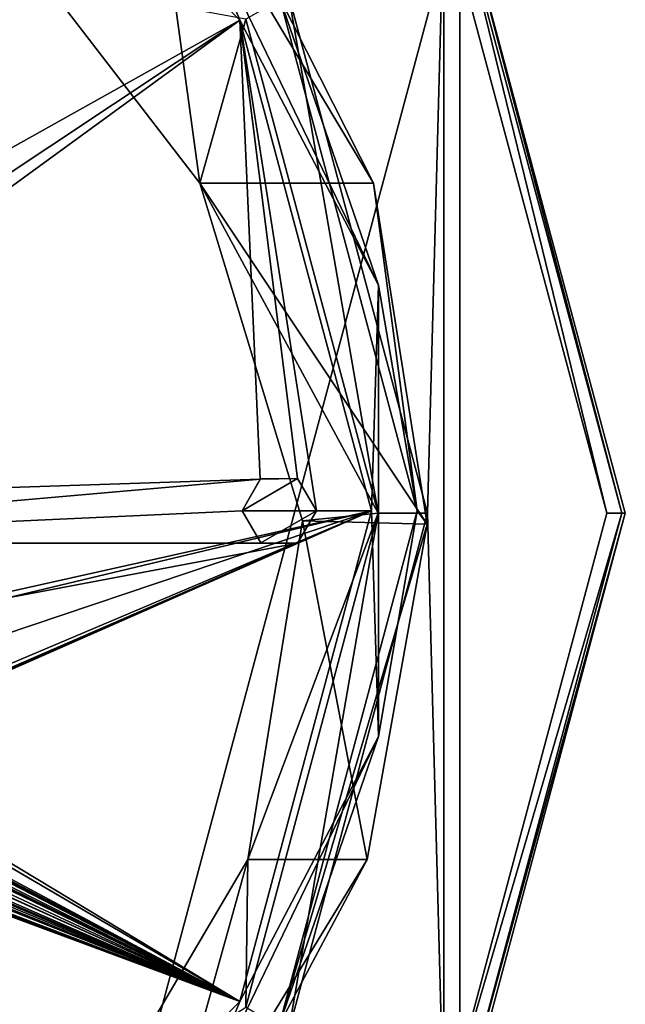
# Model space of a CAD drawing. Header units: millimetres. Extents: x -25 to 30, y -160 to 35.
# Tile 54 of 55: x 13 to 25, y -10 to 10. Entities that reach past the tile are written whole.
import ezdxf

# ---------------------------------------------------------------- set-up
doc = ezdxf.new("R2010")
doc.units = ezdxf.units.MM
doc.header["$LTSCALE"] = 81.481481
for name, color, linetype in [('1', 7, 'CONTINUOUS'), ('1036', 7, 'CONTINUOUS'), ('1041', 7, 'CONTINUOUS'), ('1042', 7, 'CONTINUOUS'), ('1043', 7, 'CONTINUOUS'), ('3', 7, 'CONTINUOUS'), ('906', 7, 'CONTINUOUS'), ('908', 7, 'CONTINUOUS'), ('910', 7, 'CONTINUOUS'), ('911', 7, 'CONTINUOUS'), ('914', 7, 'CONTINUOUS'), ('917', 7, 'CONTINUOUS'), ('918', 7, 'CONTINUOUS'), ('926', 7, 'CONTINUOUS'), ('927', 7, 'CONTINUOUS'), ('928', 7, 'CONTINUOUS')]:
    doc.layers.add(name, color=color, linetype=linetype)

msp = doc.modelspace()

# ---------------------------------------------------------------- linework, layer by layer
at = {"layer": '1', "linetype": 'Continuous'}
for points in [[(20, 0, 292.5), (18.187, 10.5, 292.5), (17.321, 9.999, 292.5), (20, 0, 292.5)], [(21, 0, 292.5), (18.187, 10.5, 292.5), (20, 0, 292.5), (21, 0, 292.5)], [(17.321, -9.999, 292.5), (18.187, -10.5, 292.5), (20, 0, 292.5), (17.321, -9.999, 292.5)], [(18.187, -10.5, 292.5), (21, 0, 292.5), (20, 0, 292.5), (18.187, -10.5, 292.5)]]:
    msp.add_3dface(points, dxfattribs=at)
at = {"layer": '1036', "color": 7, "linetype": 'Continuous'}
for points in [[(9.932, 17.252, 320.75), (17.203, 9.981, 320.75), (16.042, 12.842, 320.436), (9.932, 17.252, 320.75)], [(18.003, 10.443, 319.761), (16.042, 12.842, 320.436), (20.005, 4.615, 320.435), (18.003, 10.443, 319.761)], [(16.042, 12.842, 320.436), (17.203, 9.981, 320.75), (20.005, 4.615, 320.435), (16.042, 12.842, 320.436)], [(20.788, 0.049, 319.761), (18.003, 10.443, 319.761), (20.005, 4.615, 320.435), (20.788, 0.049, 319.761)], [(17.203, 9.981, 320.75), (19.865, 0.049, 320.749), (20.005, 4.615, 320.435), (17.203, 9.981, 320.75)], [(20.005, 4.615, 320.435), (19.865, 0.049, 320.749), (20.005, -4.517, 320.435), (20.005, 4.615, 320.435)], [(20.788, 0.049, 319.761), (20.005, 4.615, 320.435), (20.005, -4.517, 320.435), (20.788, 0.049, 319.761)], [(19.865, 0.049, 320.749), (17.203, -9.884, 320.749), (20.005, -4.517, 320.435), (19.865, 0.049, 320.749)], [(18.003, -10.345, 319.76), (20.788, 0.049, 319.761), (20.005, -4.517, 320.435), (18.003, -10.345, 319.76)], [(18.003, -10.345, 319.76), (20.005, -4.517, 320.435), (16.042, -12.745, 320.434), (18.003, -10.345, 319.76)], [(20.005, -4.517, 320.435), (17.203, -9.884, 320.749), (16.042, -12.745, 320.434), (20.005, -4.517, 320.435)], [(17.203, -9.884, 320.749), (9.932, -17.155, 320.748), (16.042, -12.745, 320.434), (17.203, -9.884, 320.749)]]:
    msp.add_3dface(points, dxfattribs=at)
at = {"layer": '1041', "linetype": 'Continuous'}
for points in [[(16.39, 6.678, 297.922), (13.267, 10.743, 299.402), (15.347, 14.317, 300.703), (16.39, 6.678, 297.922)], [(16.39, 6.678, 297.922), (15.347, 14.317, 300.703), (19.905, 6.678, 297.922), (16.39, 6.678, 297.922)]]:
    msp.add_3dface(points, dxfattribs=at)
at = {"layer": '1042', "linetype": 'Continuous'}
for points in [[(18.471, -0.154, 296.1), (16.39, 6.678, 297.922), (20.993, -0.222, 296.088), (18.471, -0.154, 296.1)], [(16.39, 6.678, 297.922), (19.905, 6.678, 297.922), (20.993, -0.222, 296.088), (16.39, 6.678, 297.922)], [(17.362, -7.008, 295.508), (18.471, -0.154, 296.1), (19.779, -7.008, 295.508), (17.362, -7.008, 295.508)], [(18.471, -0.154, 296.1), (20.993, -0.222, 296.088), (19.779, -7.008, 295.508), (18.471, -0.154, 296.1)]]:
    msp.add_3dface(points, dxfattribs=at)
at = {"layer": '1043', "linetype": 'Continuous'}
for points in [[(14.554, -11.778, 295.508), (17.362, -7.008, 295.508), (15.338, -14.294, 295.508), (14.554, -11.778, 295.508)], [(17.362, -7.008, 295.508), (19.779, -7.008, 295.508), (15.338, -14.294, 295.508), (17.362, -7.008, 295.508)]]:
    msp.add_3dface(points, dxfattribs=at)
at = {"layer": '3', "linetype": 'Continuous'}
for points in [[(18.187, 10.5, 292.5), (21, 0, 292.5), (18.187, 10.499, 4.5), (18.187, 10.5, 292.5)], [(18.187, 10.499, 4.5), (21, 0, 292.5), (21, 0, 4.5), (18.187, 10.499, 4.5)], [(21, 0, 292.5), (18.187, -10.5, 292.5), (21, 0, 4.5), (21, 0, 292.5)], [(21, 0, 4.5), (18.187, -10.5, 292.5), (18.187, -10.499, 4.5), (21, 0, 4.5)]]:
    msp.add_3dface(points, dxfattribs=at)
at = {"layer": '906', "linetype": 'Continuous'}
for points in [[(18.187, 10.499, 4.5), (21, 0, 4.5), (21.327, 12.314, 4.5), (18.187, 10.499, 4.5)], [(21.327, 12.314, 4.5), (21, 0, 4.5), (21.327, -12.314, 4.5), (21.327, 12.314, 4.5)], [(24.626, 0, 4.5), (21.327, 12.314, 4.5), (21.327, -12.314, 4.5), (24.626, 0, 4.5)], [(21, 0, 4.5), (18.187, -10.499, 4.5), (21.327, -12.314, 4.5), (21, 0, 4.5)]]:
    msp.add_3dface(points, dxfattribs=at)
at = {"layer": '908', "linetype": 'Continuous'}
for points in [[(21.587, 12.463, 4.205), (24.927, 0, 4.205), (21.65, 12.501), (21.587, 12.463, 4.205)], [(21.65, 12.501), (24.927, 0, 4.205), (25, 0), (21.65, 12.501)], [(24.927, 0, 4.205), (21.587, -12.463, 4.205), (25, 0), (24.927, 0, 4.205)], [(25, 0), (21.587, -12.463, 4.205), (21.65, -12.501), (25, 0)]]:
    msp.add_3dface(points, dxfattribs=at)
at = {"layer": '910', "linetype": 'Continuous'}
for points in [[(21.327, 12.314, 4.5), (24.626, 0, 4.5), (21.587, 12.463, 4.205), (21.327, 12.314, 4.5)], [(24.626, 0, 4.5), (24.927, 0, 4.205), (21.587, 12.463, 4.205), (24.626, 0, 4.5)], [(24.626, 0, 4.5), (21.327, -12.314, 4.5), (24.927, 0, 4.205), (24.626, 0, 4.5)], [(21.327, -12.314, 4.5), (21.587, -12.463, 4.205), (24.927, 0, 4.205), (21.327, -12.314, 4.5)]]:
    msp.add_3dface(points, dxfattribs=at)
at = {"layer": '911', "linetype": 'Continuous'}
for points in [[(16.39, 6.678, 297.922), (17.321, 9.999, 292.5), (13.267, 10.743, 299.402), (16.39, 6.678, 297.922)], [(20, 0, 292.5), (17.321, 9.999, 292.5), (16.39, 6.678, 297.922), (20, 0, 292.5)], [(18.471, -0.154, 296.1), (20, 0, 292.5), (16.39, 6.678, 297.922), (18.471, -0.154, 296.1)], [(17.321, -9.999, 292.5), (20, 0, 292.5), (17.362, -7.008, 295.508), (17.321, -9.999, 292.5)], [(17.362, -7.008, 295.508), (20, 0, 292.5), (18.471, -0.154, 296.1), (17.362, -7.008, 295.508)], [(14.554, -11.778, 295.508), (17.321, -9.999, 292.5), (17.362, -7.008, 295.508), (14.554, -11.778, 295.508)]]:
    msp.add_3dface(points, dxfattribs=at)
at = {"layer": '914', "linetype": 'Continuous'}
for points in [[(12.499, 21.651), (21.65, 12.501), (12.499, -21.651), (12.499, 21.651)], [(21.65, 12.501), (21.65, -12.501), (12.499, -21.651), (21.65, 12.501)], [(21.65, 12.501), (25, 0), (21.65, -12.501), (21.65, 12.501)]]:
    msp.add_3dface(points, dxfattribs=at)
at = {"layer": '917', "color": 7, "linetype": 'Continuous'}
for points in [[(19.905, 6.678, 297.922), (15.347, 14.317, 300.703), (18.003, 10.443, 319.761), (19.905, 6.678, 297.922)], [(20.788, 0.049, 319.761), (19.905, 6.678, 297.922), (18.003, 10.443, 319.761), (20.788, 0.049, 319.761)], [(20.993, -0.222, 296.088), (19.905, 6.678, 297.922), (20.788, 0.049, 319.761), (20.993, -0.222, 296.088)], [(18.003, -10.345, 319.76), (20.993, -0.222, 296.088), (20.788, 0.049, 319.761), (18.003, -10.345, 319.76)], [(19.779, -7.008, 295.508), (20.993, -0.222, 296.088), (18.003, -10.345, 319.76), (19.779, -7.008, 295.508)], [(15.338, -14.294, 295.508), (19.779, -7.008, 295.508), (18.003, -10.345, 319.76), (15.338, -14.294, 295.508)]]:
    msp.add_3dface(points, dxfattribs=at)
at = {"layer": '918', "color": 7, "linetype": 'Continuous'}
for points in [[(9.932, 17.252, 320.75), (4.34, 2.789, 321.459), (17.203, 9.981, 320.75), (9.932, 17.252, 320.75)], [(3.819, 0.233, 321.481), (17.615, 0.692, 320.911), (17.203, 9.981, 320.75), (3.819, 0.233, 321.481)], [(4.376, 1.45, 321.469), (3.819, 0.233, 321.481), (17.203, 9.981, 320.75), (4.376, 1.45, 321.469)], [(4.34, 2.789, 321.459), (4.376, 1.45, 321.469), (17.203, 9.981, 320.75), (4.34, 2.789, 321.459)], [(18.366, 0.703, 320.859), (18.75, 0.049, 320.832), (17.203, 9.981, 320.75), (18.366, 0.703, 320.859)], [(17.203, 9.981, 320.75), (18.75, 0.049, 320.832), (19.865, 0.049, 320.749), (17.203, 9.981, 320.75)], [(17.615, 0.692, 320.911), (18.366, 0.703, 320.859), (17.203, 9.981, 320.75), (17.615, 0.692, 320.911)], [(17.25, 0.049, 320.936), (17.615, 0.692, 320.911), (2.782, -0.614, 321.493), (17.25, 0.049, 320.936)], [(2.782, -0.614, 321.493), (17.615, 0.692, 320.911), (3.819, 0.233, 321.481), (2.782, -0.614, 321.493)], [(17.624, -0.6, 320.91), (17.25, 0.049, 320.936), (2.782, -0.614, 321.493), (17.624, -0.6, 320.91)], [(17.203, -9.884, 320.749), (19.865, 0.049, 320.749), (8.627, -4.706, 321.322), (17.203, -9.884, 320.749)], [(8.627, -4.706, 321.322), (19.865, 0.049, 320.749), (9.101, -4.665, 321.307), (8.627, -4.706, 321.322)], [(9.101, -4.665, 321.307), (19.865, 0.049, 320.749), (9.203, -4.649, 321.304), (9.101, -4.665, 321.307)], [(19.865, 0.049, 320.749), (18.368, -0.605, 320.859), (9.11, -2.351, 321.338), (19.865, 0.049, 320.749)], [(9.25, -2.49, 321.332), (19.865, 0.049, 320.749), (9.11, -2.351, 321.338), (9.25, -2.49, 321.332)], [(19.865, 0.049, 320.749), (9.25, -4.566, 321.303), (9.203, -4.649, 321.304), (19.865, 0.049, 320.749)], [(9.25, -4.566, 321.303), (19.865, 0.049, 320.749), (9.25, -3.527, 321.32), (9.25, -4.566, 321.303)], [(9.25, -3.527, 321.32), (19.865, 0.049, 320.749), (9.25, -2.49, 321.332), (9.25, -3.527, 321.32)], [(18.75, 0.049, 320.832), (18.368, -0.605, 320.859), (19.865, 0.049, 320.749), (18.75, 0.049, 320.832)], [(18.368, -0.605, 320.859), (17.624, -0.6, 320.91), (2.782, -0.614, 321.493), (18.368, -0.605, 320.859)], [(18.368, -0.605, 320.859), (2.782, -0.614, 321.493), (9.11, -2.351, 321.338), (18.368, -0.605, 320.859)], [(3.303, -4.143, 321.454), (3.303, -4.566, 321.447), (17.203, -9.884, 320.749), (3.303, -4.143, 321.454)], [(3.303, -4.143, 321.454), (17.203, -9.884, 320.749), (3.97, -4.635, 321.436), (3.303, -4.143, 321.454)], [(3.303, -4.566, 321.447), (3.274, -4.636, 321.446), (17.203, -9.884, 320.749), (3.303, -4.566, 321.447)], [(17.203, -9.884, 320.749), (5, -4.566, 321.42), (4.953, -4.649, 321.419), (17.203, -9.884, 320.749)], [(17.203, -9.884, 320.749), (5.431, -4.543, 321.412), (5, -4.566, 321.42), (17.203, -9.884, 320.749)], [(5.431, -4.543, 321.412), (17.203, -9.884, 320.749), (5.706, -4.685, 321.403), (5.431, -4.543, 321.412)], [(17.203, -9.884, 320.749), (6.581, -4.566, 321.385), (6.544, -4.643, 321.384), (17.203, -9.884, 320.749)], [(17.203, -9.884, 320.749), (7.01, -4.636, 321.372), (6.581, -4.566, 321.385), (17.203, -9.884, 320.749)], [(7.259, -4.566, 321.367), (7.23, -4.636, 321.366), (17.203, -9.884, 320.749), (7.259, -4.566, 321.367)], [(7.259, -4.566, 321.367), (17.203, -9.884, 320.749), (8.252, -4.651, 321.335), (7.259, -4.566, 321.367)], [(3.123, -4.665, 321.447), (3.053, -4.636, 321.449), (17.203, -9.884, 320.749), (3.123, -4.665, 321.447)], [(17.203, -9.884, 320.749), (3.053, -4.636, 321.449), (9.932, -17.155, 320.748), (17.203, -9.884, 320.749)], [(3.163, -4.665, 321.447), (3.123, -4.665, 321.447), (17.203, -9.884, 320.749), (3.163, -4.665, 321.447)], [(3.204, -4.665, 321.446), (3.163, -4.665, 321.447), (17.203, -9.884, 320.749), (3.204, -4.665, 321.446)], [(3.274, -4.636, 321.446), (3.204, -4.665, 321.446), (17.203, -9.884, 320.749), (3.274, -4.636, 321.446)], [(3.97, -4.635, 321.436), (17.203, -9.884, 320.749), (4.371, -4.708, 321.429), (3.97, -4.635, 321.436)], [(4.371, -4.708, 321.429), (17.203, -9.884, 320.749), (4.758, -4.636, 321.423), (4.371, -4.708, 321.429)], [(4.758, -4.636, 321.423), (17.203, -9.884, 320.749), (4.851, -4.665, 321.421), (4.758, -4.636, 321.423)], [(4.851, -4.665, 321.421), (17.203, -9.884, 320.749), (4.953, -4.649, 321.419), (4.851, -4.665, 321.421)], [(5.706, -4.685, 321.403), (17.203, -9.884, 320.749), (6.035, -4.665, 321.396), (5.706, -4.685, 321.403)], [(6.035, -4.665, 321.396), (17.203, -9.884, 320.749), (6.339, -4.629, 321.39), (6.035, -4.665, 321.396)], [(6.339, -4.629, 321.39), (17.203, -9.884, 320.749), (6.468, -4.667, 321.386), (6.339, -4.629, 321.39)], [(6.468, -4.667, 321.386), (17.203, -9.884, 320.749), (6.544, -4.643, 321.384), (6.468, -4.667, 321.386)], [(7.08, -4.665, 321.37), (7.01, -4.636, 321.372), (17.203, -9.884, 320.749), (7.08, -4.665, 321.37)], [(7.12, -4.665, 321.369), (7.08, -4.665, 321.37), (17.203, -9.884, 320.749), (7.12, -4.665, 321.369)], [(7.16, -4.665, 321.368), (7.12, -4.665, 321.369), (17.203, -9.884, 320.749), (7.16, -4.665, 321.368)], [(7.23, -4.636, 321.366), (7.16, -4.665, 321.368), (17.203, -9.884, 320.749), (7.23, -4.636, 321.366)], [(8.252, -4.651, 321.335), (17.203, -9.884, 320.749), (8.627, -4.706, 321.322), (8.252, -4.651, 321.335)]]:
    msp.add_3dface(points, dxfattribs=at)
at = {"layer": '926', "color": 7, "linetype": 'Continuous'}
for points in [[(17.25, 0.049, 320.936), (17.624, -0.6, 320.91), (17.624, -0.6, 321.011), (17.25, 0.049, 320.936)], [(17.25, 0.049, 321.037), (17.25, 0.049, 320.936), (17.624, -0.6, 321.011), (17.25, 0.049, 321.037)], [(18.368, -0.605, 320.859), (18.75, 0.049, 320.832), (18.75, 0.048, 320.932), (18.368, -0.605, 320.859)], [(18.368, -0.605, 320.959), (18.368, -0.605, 320.859), (18.75, 0.048, 320.932), (18.368, -0.605, 320.959)], [(17.624, -0.6, 320.91), (18.368, -0.605, 320.859), (18.368, -0.605, 320.959), (17.624, -0.6, 320.91)], [(17.624, -0.6, 321.011), (17.624, -0.6, 320.91), (18.368, -0.605, 320.959), (17.624, -0.6, 321.011)]]:
    msp.add_3dface(points, dxfattribs=at)
at = {"layer": '927', "color": 7, "linetype": 'Continuous'}
for points in [[(17.615, 0.692, 320.911), (17.25, 0.049, 321.037), (17.616, 0.693, 321.011), (17.615, 0.692, 320.911)], [(17.615, 0.692, 320.911), (17.25, 0.049, 320.936), (17.25, 0.049, 321.037), (17.615, 0.692, 320.911)], [(18.366, 0.703, 320.859), (17.615, 0.692, 320.911), (17.616, 0.693, 321.011), (18.366, 0.703, 320.859)], [(18.367, 0.703, 320.959), (18.366, 0.703, 320.859), (17.616, 0.693, 321.011), (18.367, 0.703, 320.959)], [(18.75, 0.049, 320.832), (18.366, 0.703, 320.859), (18.367, 0.703, 320.959), (18.75, 0.049, 320.832)], [(18.75, 0.048, 320.932), (18.75, 0.049, 320.832), (18.367, 0.703, 320.959), (18.75, 0.048, 320.932)]]:
    msp.add_3dface(points, dxfattribs=at)
at = {"layer": '928', "color": 140, "linetype": 'Continuous', "true_color": 0x0cb8eb}
for points in [[(17.25, 0.049, 321.037), (18.75, 0.048, 320.932), (18.367, 0.703, 320.959), (17.25, 0.049, 321.037)], [(17.25, 0.049, 321.037), (18.367, 0.703, 320.959), (17.616, 0.693, 321.011), (17.25, 0.049, 321.037)], [(17.25, 0.049, 321.037), (17.624, -0.6, 321.011), (18.75, 0.048, 320.932), (17.25, 0.049, 321.037)], [(17.624, -0.6, 321.011), (18.368, -0.605, 320.959), (18.75, 0.048, 320.932), (17.624, -0.6, 321.011)]]:
    msp.add_3dface(points, dxfattribs=at)

doc.saveas('drawing.dxf')
